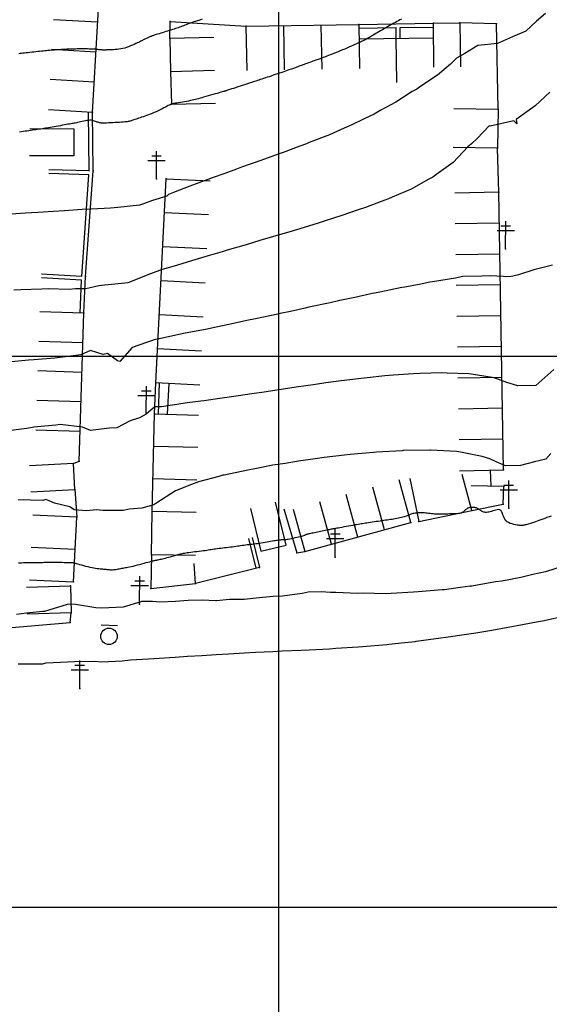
# Model space of a CAD drawing. Header units: millimetres. Extents: x 196436 to 199900, y 8705373 to 8708636.
# Tile 149 of 241: x 198553 to 198649, y 8706482 to 8706661. Entities that reach past the tile are written whole.
import ezdxf

# ---------------------------------------------------------------- set-up
doc = ezdxf.new("R2010")
doc.units = ezdxf.units.MM
doc.header["$LTSCALE"] = 5
for name, color, linetype in [('$CURVAS1', 30, 'Continuous'), ('$CURVAS2', 40, 'Continuous'), ('CASA', 6, 'Continuous'), ('CERCA', 3, 'CERCA_LINE'), ('MALHA', 9, 'Continuous'), ('MURO', 9, 'Continuous'), ('PL', 23, 'Continuous'), ('POSTE', 3, 'Continuous')]:
    doc.layers.add(name, color=color, linetype=linetype)
doc.linetypes.add('CERCA_LINE', pattern='A,0.5,-0.2,["X",Standard,S=0.1,R=0,X=-0.1,Y=-0.05],-0.25', length=0.95)

# ---------------------------------------------------------------- blocks, each defined once
blk = doc.blocks.new('C')
at = {"layer": 'CASA'}
blk.add_lwpolyline([(0, 0), (0, 8)], dxfattribs=at)
blk = doc.blocks.new('PL')
at = {"layer": 'PL'}
blk.add_line((2.01, 1.49), (2.01, -1.49), dxfattribs=at)
blk.add_circle((0, 0), 1.49, dxfattribs=at)

msp = doc.modelspace()

# ---------------------------------------------------------------- linework, layer by layer
at = {"layer": '$CURVAS1'}
for points in [[(198648.451, 8706662.193, 700), (198646.799, 8706660.795, 700), (198644.833, 8706658.961, 700), (198642.466, 8706657.934, 700), (198640.793, 8706657.218, 700), (198639.742, 8706656.748, 700), (198636.142, 8706656.357, 700), (198633.794, 8706654.894, 700), (198632.291, 8706654.056, 700), (198631.204, 8706652.983, 700), (198628.826, 8706650.974, 700), (198625.79, 8706648.972, 700), (198625.074, 8706648.472, 700), (198624.262, 8706648.014, 700), (198621.254, 8706646.109, 700), (198618.582, 8706644.627, 700), (198617.341, 8706643.932, 700), (198615.52, 8706643.052, 700), (198613.326, 8706641.962, 700), (198611.923, 8706641.367, 700), (198609.222, 8706640.173, 700), (198605.589, 8706638.748, 700), (198605.045, 8706638.53, 700), (198603.896, 8706638.103, 700), (198600.834, 8706636.957, 700), (198599.423, 8706636.464, 700), (198596.596, 8706635.44, 700), (198593.305, 8706634.275, 700), (198592.351, 8706633.933, 700), (198590.248, 8706633.163, 700), (198588.12, 8706632.401, 700), (198587.173, 8706632.057, 700), (198583.906, 8706630.834, 700), (198580.957, 8706629.672, 700), (198580.058, 8706629.296, 700), (198579.714, 8706629.044, 700), (198577.139, 8706628.22, 700), (198575.508, 8706627.637, 700), (198574.793, 8706627.391, 700), (198570.864, 8706626.94, 700), (198569.501, 8706626.836, 700), (198565.998, 8706626.692, 700), (198564.367, 8706626.592, 700), (198561.175, 8706626.355, 700), (198559.187, 8706626.259, 700), (198556.336, 8706626.052, 700), (198554.022, 8706625.953, 700), (198551.489, 8706625.765, 700)], [(198649.481, 8706570.975, 705), (198649.088, 8706570.826, 705), (198648.698, 8706570.679, 705), (198648.316, 8706570.535, 705), (198647.944, 8706570.396, 705), (198647.585, 8706570.263, 705), (198647.239, 8706570.137, 705), (198646.907, 8706570.017, 705), (198646.592, 8706569.906, 705), (198646.294, 8706569.804, 705), (198646.016, 8706569.712, 705), (198645.757, 8706569.63, 705), (198645.519, 8706569.558, 705), (198645.3, 8706569.496, 705), (198645.101, 8706569.442, 705), (198644.923, 8706569.396, 705), (198644.764, 8706569.357, 705), (198644.624, 8706569.324, 705), (198644.504, 8706569.297, 705), (198644.402, 8706569.275, 705), (198644.31, 8706569.259, 705), (198644.221, 8706569.248, 705), (198644.126, 8706569.244, 705), (198644.016, 8706569.246, 705), (198643.884, 8706569.256, 705), (198643.72, 8706569.274, 705), (198643.517, 8706569.301, 705), (198643.269, 8706569.336, 705), (198642.985, 8706569.385, 705), (198642.678, 8706569.45, 705), (198642.361, 8706569.534, 705), (198642.046, 8706569.643, 705), (198641.746, 8706569.779, 705), (198641.474, 8706569.947, 705), (198641.241, 8706570.149, 705), (198641.058, 8706570.387, 705), (198640.915, 8706570.651, 705), (198640.802, 8706570.927, 705), (198640.707, 8706571.202, 705), (198640.619, 8706571.463, 705), (198640.526, 8706571.697, 705), (198640.417, 8706571.891, 705), (198640.28, 8706572.032, 705), (198640.106, 8706572.11, 705), (198639.901, 8706572.132, 705), (198639.67, 8706572.111, 705), (198639.421, 8706572.056, 705), (198639.162, 8706571.979, 705), (198638.899, 8706571.892, 705), (198638.639, 8706571.806, 705), (198638.39, 8706571.731, 705), (198638.158, 8706571.677, 705), (198637.942, 8706571.644, 705), (198637.743, 8706571.63, 705), (198637.559, 8706571.634, 705), (198637.389, 8706571.653, 705), (198637.234, 8706571.686, 705), (198637.091, 8706571.731, 705), (198636.961, 8706571.786, 705), (198636.842, 8706571.849, 705), (198636.731, 8706571.919, 705), (198636.627, 8706571.993, 705), (198636.528, 8706572.068, 705), (198636.429, 8706572.143, 705), (198636.33, 8706572.216, 705), (198636.227, 8706572.285, 705), (198636.118, 8706572.346, 705), (198636.001, 8706572.399, 705), (198635.877, 8706572.444, 705), (198635.747, 8706572.48, 705), (198635.614, 8706572.509, 705), (198635.477, 8706572.529, 705), (198635.339, 8706572.542, 705), (198635.201, 8706572.547, 705), (198635.064, 8706572.546, 705), (198634.93, 8706572.537, 705), (198634.798, 8706572.521, 705), (198634.67, 8706572.497, 705), (198634.545, 8706572.464, 705), (198634.424, 8706572.421, 705), (198634.306, 8706572.369, 705), (198634.191, 8706572.306, 705), (198634.08, 8706572.231, 705), (198633.972, 8706572.145, 705), (198633.867, 8706572.051, 705), (198633.76, 8706571.952, 705), (198633.651, 8706571.852, 705), (198633.537, 8706571.755, 705), (198633.416, 8706571.664, 705), (198633.286, 8706571.583, 705), (198633.145, 8706571.515, 705), (198632.99, 8706571.463, 705), (198632.821, 8706571.426, 705), (198632.634, 8706571.401, 705), (198632.43, 8706571.384, 705), (198632.205, 8706571.374, 705), (198631.959, 8706571.368, 705), (198631.689, 8706571.363, 705), (198631.394, 8706571.356, 705), (198631.075, 8706571.346, 705), (198630.734, 8706571.333, 705), (198630.38, 8706571.32, 705), (198630.018, 8706571.307, 705), (198629.655, 8706571.298, 705), (198629.297, 8706571.294, 705), (198628.95, 8706571.296, 705), (198628.62, 8706571.306, 705), (198628.313, 8706571.326, 705), (198628.025, 8706571.354, 705), (198627.752, 8706571.387, 705), (198627.489, 8706571.422, 705), (198627.232, 8706571.458, 705), (198626.977, 8706571.491, 705), (198626.718, 8706571.519, 705), (198626.452, 8706571.54, 705), (198626.175, 8706571.551, 705), (198625.891, 8706571.553, 705), (198625.607, 8706571.546, 705), (198625.326, 8706571.531, 705), (198625.055, 8706571.508, 705), (198624.8, 8706571.479, 705), (198624.564, 8706571.443, 705), (198624.355, 8706571.401, 705), (198624.175, 8706571.355, 705), (198624.02, 8706571.304, 705), (198623.881, 8706571.25, 705), (198623.751, 8706571.192, 705), (198623.624, 8706571.131, 705), (198623.49, 8706571.069, 705), (198623.344, 8706571.005, 705), (198623.178, 8706570.94, 705), (198622.986, 8706570.876, 705), (198622.77, 8706570.811, 705), (198622.534, 8706570.748, 705), (198622.281, 8706570.685, 705), (198622.014, 8706570.625, 705), (198621.738, 8706570.567, 705), (198621.455, 8706570.512, 705), (198621.17, 8706570.46, 705), (198620.885, 8706570.412, 705), (198620.599, 8706570.366, 705), (198620.31, 8706570.323, 705), (198620.017, 8706570.281, 705), (198619.717, 8706570.239, 705), (198619.409, 8706570.196, 705), (198619.09, 8706570.152, 705), (198618.759, 8706570.105, 705), (198618.415, 8706570.055, 705), (198618.062, 8706570.002, 705), (198617.705, 8706569.948, 705), (198617.348, 8706569.893, 705), (198616.998, 8706569.839, 705), (198616.659, 8706569.787, 705), (198616.336, 8706569.737, 705), (198616.034, 8706569.691, 705), (198615.755, 8706569.648, 705), (198615.495, 8706569.609, 705), (198615.244, 8706569.571, 705), (198614.995, 8706569.533, 705), (198614.739, 8706569.492, 705), (198614.469, 8706569.449, 705), (198614.175, 8706569.4, 705), (198613.85, 8706569.344, 705), (198613.489, 8706569.28, 705), (198613.1, 8706569.211, 705), (198612.695, 8706569.137, 705), (198612.285, 8706569.062, 705), (198611.883, 8706568.988, 705), (198611.499, 8706568.918, 705), (198611.146, 8706568.852, 705), (198610.835, 8706568.795, 705), (198610.575, 8706568.748, 705), (198610.357, 8706568.708, 705), (198610.174, 8706568.675, 705), (198610.013, 8706568.645, 705), (198609.865, 8706568.618, 705), (198609.719, 8706568.59, 705), (198609.566, 8706568.56, 705), (198609.395, 8706568.525, 705), (198609.198, 8706568.485, 705), (198608.977, 8706568.439, 705), (198608.735, 8706568.388, 705), (198608.477, 8706568.334, 705), (198608.207, 8706568.278, 705), (198607.928, 8706568.22, 705), (198607.644, 8706568.161, 705), (198607.36, 8706568.103, 705), (198607.079, 8706568.046, 705), (198606.804, 8706567.991, 705), (198606.54, 8706567.938, 705), (198606.289, 8706567.888, 705), (198606.054, 8706567.841, 705), (198605.839, 8706567.797, 705), (198605.648, 8706567.757, 705), (198605.484, 8706567.721, 705), (198605.348, 8706567.69, 705), (198605.239, 8706567.662, 705), (198605.152, 8706567.638, 705), (198605.084, 8706567.616, 705), (198605.03, 8706567.596, 705), (198604.988, 8706567.578, 705), (198604.952, 8706567.56, 705), (198604.92, 8706567.543, 705), (198604.887, 8706567.525, 705), (198604.848, 8706567.505, 705), (198604.796, 8706567.483, 705), (198604.726, 8706567.456, 705), (198604.632, 8706567.423, 705), (198604.508, 8706567.384, 705), (198604.348, 8706567.337, 705), (198604.146, 8706567.28, 705), (198603.9, 8706567.214, 705), (198603.617, 8706567.14, 705), (198603.309, 8706567.062, 705), (198602.986, 8706566.984, 705), (198602.661, 8706566.907, 705), (198602.343, 8706566.836, 705), (198602.044, 8706566.773, 705), (198601.776, 8706566.722, 705), (198601.546, 8706566.685, 705), (198601.351, 8706566.66, 705), (198601.183, 8706566.645, 705), (198601.035, 8706566.637, 705), (198600.902, 8706566.634, 705), (198600.775, 8706566.633, 705), (198600.648, 8706566.631, 705), (198600.515, 8706566.626, 705), (198600.369, 8706566.616, 705), (198600.208, 8706566.6, 705), (198600.03, 8706566.579, 705), (198599.836, 8706566.553, 705), (198599.623, 8706566.521, 705), (198599.39, 8706566.483, 705), (198599.137, 8706566.44, 705), (198598.861, 8706566.392, 705), (198598.564, 8706566.339, 705), (198598.247, 8706566.282, 705), (198597.916, 8706566.223, 705), (198597.574, 8706566.162, 705), (198597.226, 8706566.102, 705), (198596.876, 8706566.044, 705), (198596.528, 8706565.989, 705), (198596.187, 8706565.939, 705), (198595.855, 8706565.895, 705), (198595.532, 8706565.855, 705), (198595.217, 8706565.819, 705), (198594.909, 8706565.785, 705), (198594.606, 8706565.753, 705), (198594.308, 8706565.721, 705), (198594.013, 8706565.687, 705), (198593.719, 8706565.651, 705), (198593.426, 8706565.612, 705), (198593.132, 8706565.569, 705), (198592.835, 8706565.525, 705), (198592.535, 8706565.478, 705), (198592.229, 8706565.432, 705), (198591.917, 8706565.385, 705), (198591.596, 8706565.339, 705), (198591.266, 8706565.294, 705), (198590.926, 8706565.251, 705), (198590.579, 8706565.21, 705), (198590.229, 8706565.171, 705), (198589.881, 8706565.132, 705), (198589.538, 8706565.094, 705), (198589.204, 8706565.056, 705), (198588.884, 8706565.018, 705), (198588.581, 8706564.98, 705), (198588.298, 8706564.94, 705), (198588.03, 8706564.899, 705), (198587.771, 8706564.858, 705), (198587.512, 8706564.815, 705), (198587.248, 8706564.771, 705), (198586.972, 8706564.727, 705), (198586.676, 8706564.681, 705), (198586.354, 8706564.635, 705), (198586.003, 8706564.587, 705), (198585.628, 8706564.539, 705), (198585.239, 8706564.492, 705), (198584.847, 8706564.444, 705), (198584.46, 8706564.398, 705), (198584.088, 8706564.352, 705), (198583.741, 8706564.309, 705), (198583.429, 8706564.267, 705), (198583.158, 8706564.228, 705), (198582.921, 8706564.19, 705), (198582.71, 8706564.152, 705), (198582.516, 8706564.112, 705), (198582.33, 8706564.069, 705), (198582.141, 8706564.022, 705), (198581.942, 8706563.969, 705), (198581.723, 8706563.908, 705), (198581.477, 8706563.84, 705), (198581.208, 8706563.765, 705), (198580.921, 8706563.685, 705), (198580.623, 8706563.603, 705), (198580.32, 8706563.519, 705), (198580.016, 8706563.437, 705), (198579.72, 8706563.358, 705), (198579.435, 8706563.284, 705), (198579.167, 8706563.216, 705), (198578.919, 8706563.155, 705), (198578.689, 8706563.1, 705), (198578.479, 8706563.052, 705), (198578.289, 8706563.01, 705), (198578.119, 8706562.974, 705), (198577.971, 8706562.944, 705), (198577.845, 8706562.919, 705), (198577.74, 8706562.9, 705), (198577.654, 8706562.885, 705), (198577.586, 8706562.875, 705), (198577.531, 8706562.867, 705), (198577.488, 8706562.861, 705), (198577.454, 8706562.857, 705), (198577.425, 8706562.854, 705), (198577.4, 8706562.85, 705), (198577.375, 8706562.845, 705), (198577.343, 8706562.837, 705), (198577.296, 8706562.824, 705), (198577.226, 8706562.805, 705), (198577.127, 8706562.777, 705), (198576.991, 8706562.739, 705), (198576.81, 8706562.688, 705), (198576.576, 8706562.623, 705), (198576.286, 8706562.543, 705), (198575.947, 8706562.451, 705), (198575.573, 8706562.349, 705), (198575.174, 8706562.243, 705), (198574.764, 8706562.135, 705), (198574.355, 8706562.029, 705), (198573.958, 8706561.929, 705), (198573.585, 8706561.838, 705), (198573.247, 8706561.76, 705), (198572.941, 8706561.692, 705), (198572.662, 8706561.634, 705), (198572.407, 8706561.583, 705), (198572.17, 8706561.538, 705), (198571.948, 8706561.497, 705), (198571.735, 8706561.458, 705), (198571.527, 8706561.418, 705), (198571.321, 8706561.378, 705), (198571.116, 8706561.337, 705), (198570.911, 8706561.297, 705), (198570.708, 8706561.26, 705), (198570.506, 8706561.227, 705), (198570.306, 8706561.2, 705), (198570.107, 8706561.18, 705), (198569.91, 8706561.168, 705), (198569.715, 8706561.167, 705), (198569.52, 8706561.174, 705), (198569.326, 8706561.187, 705), (198569.131, 8706561.206, 705), (198568.933, 8706561.228, 705), (198568.732, 8706561.251, 705), (198568.527, 8706561.274, 705), (198568.317, 8706561.295, 705), (198568.1, 8706561.313, 705), (198567.874, 8706561.329, 705), (198567.637, 8706561.348, 705), (198567.385, 8706561.37, 705), (198567.117, 8706561.398, 705), (198566.829, 8706561.436, 705), (198566.52, 8706561.485, 705), (198566.185, 8706561.549, 705), (198565.826, 8706561.628, 705), (198565.45, 8706561.72, 705), (198565.066, 8706561.82, 705), (198564.685, 8706561.924, 705), (198564.316, 8706562.028, 705), (198563.97, 8706562.127, 705), (198563.655, 8706562.218, 705), (198563.383, 8706562.296, 705), (198563.16, 8706562.357, 705), (198562.982, 8706562.403, 705), (198562.842, 8706562.436, 705), (198562.734, 8706562.458, 705), (198562.651, 8706562.472, 705), (198562.585, 8706562.479, 705), (198562.531, 8706562.483, 705), (198562.481, 8706562.484, 705), (198562.429, 8706562.484, 705), (198562.367, 8706562.485, 705), (198562.289, 8706562.486, 705), (198562.188, 8706562.488, 705), (198562.056, 8706562.49, 705), (198561.886, 8706562.492, 705), (198561.672, 8706562.495, 705), (198561.407, 8706562.499, 705), (198561.086, 8706562.503, 705), (198560.721, 8706562.507, 705), (198560.325, 8706562.512, 705), (198559.913, 8706562.516, 705), (198559.498, 8706562.52, 705), (198559.095, 8706562.522, 705), (198558.718, 8706562.524, 705), (198558.379, 8706562.524, 705), (198558.09, 8706562.522, 705), (198557.841, 8706562.518, 705), (198557.62, 8706562.514, 705), (198557.412, 8706562.508, 705), (198557.204, 8706562.502, 705), (198556.985, 8706562.495, 705), (198556.739, 8706562.488, 705), (198556.454, 8706562.482, 705), (198556.121, 8706562.477, 705), (198555.749, 8706562.471, 705), (198555.35, 8706562.466, 705), (198554.937, 8706562.462, 705), (198554.524, 8706562.457, 705), (198554.122, 8706562.453, 705), (198553.745, 8706562.448, 705), (198553.406, 8706562.443, 705), (198553.114, 8706562.438, 705), (198552.859, 8706562.432, 705)]]:
    msp.add_polyline3d(points, dxfattribs=at)
at = {"layer": '$CURVAS2'}
for points in [[(198586.173, 8706661.123, 698), (198585.869, 8706661.03, 698), (198585.559, 8706660.934, 698), (198585.245, 8706660.836, 698), (198584.933, 8706660.736, 698), (198584.627, 8706660.635, 698), (198584.33, 8706660.534, 698), (198584.046, 8706660.433, 698), (198583.773, 8706660.333, 698), (198583.511, 8706660.233, 698), (198583.257, 8706660.135, 698), (198583.009, 8706660.039, 698), (198582.765, 8706659.945, 698), (198582.525, 8706659.853, 698), (198582.286, 8706659.765, 698), (198582.046, 8706659.68, 698), (198581.803, 8706659.597, 698), (198581.556, 8706659.515, 698), (198581.303, 8706659.434, 698), (198581.042, 8706659.351, 698), (198580.771, 8706659.267, 698), (198580.489, 8706659.179, 698), (198580.193, 8706659.087, 698), (198579.883, 8706658.991, 698), (198579.564, 8706658.891, 698), (198579.244, 8706658.79, 698), (198578.927, 8706658.69, 698), (198578.621, 8706658.593, 698), (198578.333, 8706658.502, 698), (198578.069, 8706658.418, 698), (198577.834, 8706658.344, 698), (198577.635, 8706658.28, 698), (198577.467, 8706658.226, 698), (198577.324, 8706658.18, 698), (198577.2, 8706658.139, 698), (198577.09, 8706658.1, 698), (198576.988, 8706658.063, 698), (198576.887, 8706658.024, 698), (198576.782, 8706657.982, 698), (198576.669, 8706657.935, 698), (198576.548, 8706657.883, 698), (198576.42, 8706657.826, 698), (198576.287, 8706657.766, 698), (198576.15, 8706657.704, 698), (198576.012, 8706657.639, 698), (198575.874, 8706657.573, 698), (198575.737, 8706657.506, 698), (198575.601, 8706657.439, 698), (198575.465, 8706657.37, 698), (198575.323, 8706657.298, 698), (198575.17, 8706657.221, 698), (198575.003, 8706657.137, 698), (198574.817, 8706657.045, 698), (198574.608, 8706656.943, 698), (198574.371, 8706656.829, 698), (198574.103, 8706656.703, 698), (198573.809, 8706656.567, 698), (198573.491, 8706656.427, 698), (198573.156, 8706656.288, 698), (198572.808, 8706656.152, 698), (198572.452, 8706656.026, 698), (198572.092, 8706655.913, 698), (198571.734, 8706655.817, 698), (198571.382, 8706655.743, 698), (198571.038, 8706655.689, 698), (198570.707, 8706655.65, 698), (198570.391, 8706655.624, 698), (198570.093, 8706655.608, 698), (198569.817, 8706655.598, 698), (198569.565, 8706655.593, 698), (198569.34, 8706655.587, 698), (198569.144, 8706655.579, 698), (198568.972, 8706655.57, 698), (198568.82, 8706655.56, 698), (198568.68, 8706655.551, 698), (198568.548, 8706655.543, 698), (198568.418, 8706655.538, 698), (198568.284, 8706655.537, 698), (198568.14, 8706655.542, 698), (198567.981, 8706655.552, 698), (198567.808, 8706655.567, 698), (198567.619, 8706655.586, 698), (198567.416, 8706655.607, 698), (198567.199, 8706655.63, 698), (198566.968, 8706655.652, 698), (198566.723, 8706655.674, 698), (198566.465, 8706655.692, 698), (198566.194, 8706655.707, 698), (198565.912, 8706655.719, 698), (198565.621, 8706655.728, 698), (198565.322, 8706655.734, 698), (198565.017, 8706655.737, 698), (198564.708, 8706655.739, 698), (198564.397, 8706655.74, 698), (198564.086, 8706655.739, 698), (198563.775, 8706655.737, 698), (198563.465, 8706655.734, 698), (198563.155, 8706655.73, 698), (198562.845, 8706655.725, 698), (198562.534, 8706655.718, 698), (198562.22, 8706655.709, 698), (198561.905, 8706655.698, 698), (198561.586, 8706655.685, 698), (198561.264, 8706655.67, 698), (198560.94, 8706655.652, 698), (198560.616, 8706655.633, 698), (198560.292, 8706655.612, 698), (198559.971, 8706655.59, 698), (198559.654, 8706655.567, 698), (198559.343, 8706655.544, 698), (198559.039, 8706655.52, 698), (198558.743, 8706655.496, 698), (198558.453, 8706655.471, 698), (198558.164, 8706655.446, 698), (198557.876, 8706655.42, 698), (198557.583, 8706655.392, 698), (198557.284, 8706655.363, 698), (198556.974, 8706655.332, 698), (198556.651, 8706655.298, 698), (198556.313, 8706655.262, 698), (198555.963, 8706655.225, 698), (198555.608, 8706655.185, 698), (198555.252, 8706655.146, 698), (198554.901, 8706655.106, 698), (198554.559, 8706655.066, 698), (198554.232, 8706655.029, 698), (198553.926, 8706654.993, 698), (198553.642, 8706654.959, 698), (198553.377, 8706654.927, 698), (198553.122, 8706654.896, 698), (198552.869, 8706654.865, 698)], [(198622.29, 8706661.172, 699), (198622.023, 8706661.018, 699), (198621.753, 8706660.865, 699), (198621.479, 8706660.713, 699), (198621.204, 8706660.561, 699), (198620.925, 8706660.408, 699), (198620.642, 8706660.253, 699), (198620.355, 8706660.096, 699), (198620.063, 8706659.935, 699), (198619.765, 8706659.769, 699), (198619.461, 8706659.597, 699), (198619.15, 8706659.419, 699), (198618.836, 8706659.236, 699), (198618.523, 8706659.052, 699), (198618.214, 8706658.869, 699), (198617.914, 8706658.69, 699), (198617.626, 8706658.518, 699), (198617.354, 8706658.355, 699), (198617.102, 8706658.204, 699), (198616.873, 8706658.067, 699), (198616.666, 8706657.943, 699), (198616.477, 8706657.832, 699), (198616.305, 8706657.731, 699), (198616.147, 8706657.64, 699), (198616, 8706657.558, 699), (198615.863, 8706657.482, 699), (198615.732, 8706657.412, 699), (198615.605, 8706657.346, 699), (198615.478, 8706657.282, 699), (198615.344, 8706657.217, 699), (198615.2, 8706657.149, 699), (198615.039, 8706657.075, 699), (198614.858, 8706656.992, 699), (198614.651, 8706656.899, 699), (198614.413, 8706656.792, 699), (198614.14, 8706656.67, 699), (198613.837, 8706656.534, 699), (198613.506, 8706656.387, 699), (198613.153, 8706656.231, 699), (198612.782, 8706656.068, 699), (198612.397, 8706655.9, 699), (198612.004, 8706655.731, 699), (198611.607, 8706655.562, 699), (198611.209, 8706655.396, 699), (198610.817, 8706655.234, 699), (198610.432, 8706655.077, 699), (198610.061, 8706654.927, 699), (198609.707, 8706654.786, 699), (198609.374, 8706654.654, 699), (198609.066, 8706654.533, 699), (198608.788, 8706654.425, 699), (198608.542, 8706654.33, 699), (198608.323, 8706654.247, 699), (198608.125, 8706654.172, 699), (198607.939, 8706654.104, 699), (198607.76, 8706654.038, 699), (198607.581, 8706653.974, 699), (198607.395, 8706653.908, 699), (198607.195, 8706653.837, 699), (198606.975, 8706653.76, 699), (198606.739, 8706653.677, 699), (198606.488, 8706653.589, 699), (198606.227, 8706653.498, 699), (198605.959, 8706653.403, 699), (198605.688, 8706653.307, 699), (198605.417, 8706653.211, 699), (198605.15, 8706653.115, 699), (198604.889, 8706653.02, 699), (198604.636, 8706652.928, 699), (198604.392, 8706652.838, 699), (198604.159, 8706652.752, 699), (198603.937, 8706652.669, 699), (198603.728, 8706652.591, 699), (198603.532, 8706652.518, 699), (198603.351, 8706652.451, 699), (198603.184, 8706652.389, 699), (198603.026, 8706652.331, 699), (198602.87, 8706652.275, 699), (198602.71, 8706652.217, 699), (198602.538, 8706652.156, 699), (198602.347, 8706652.089, 699), (198602.131, 8706652.014, 699), (198601.883, 8706651.929, 699), (198601.598, 8706651.831, 699), (198601.28, 8706651.722, 699), (198600.936, 8706651.605, 699), (198600.572, 8706651.481, 699), (198600.193, 8706651.352, 699), (198599.807, 8706651.221, 699), (198599.42, 8706651.089, 699), (198599.037, 8706650.959, 699), (198598.664, 8706650.832, 699), (198598.304, 8706650.709, 699), (198597.955, 8706650.591, 699), (198597.62, 8706650.478, 699), (198597.298, 8706650.37, 699), (198596.991, 8706650.267, 699), (198596.699, 8706650.17, 699), (198596.422, 8706650.079, 699), (198596.161, 8706649.994, 699), (198595.909, 8706649.913, 699), (198595.66, 8706649.834, 699), (198595.406, 8706649.754, 699), (198595.141, 8706649.67, 699), (198594.858, 8706649.581, 699), (198594.55, 8706649.482, 699), (198594.211, 8706649.373, 699), (198593.835, 8706649.252, 699), (198593.434, 8706649.121, 699), (198593.019, 8706648.985, 699), (198592.603, 8706648.848, 699), (198592.198, 8706648.715, 699), (198591.817, 8706648.589, 699), (198591.472, 8706648.475, 699), (198591.175, 8706648.377, 699), (198590.937, 8706648.298, 699), (198590.752, 8706648.237, 699), (198590.613, 8706648.191, 699), (198590.513, 8706648.157, 699), (198590.445, 8706648.135, 699), (198590.4, 8706648.12, 699), (198590.373, 8706648.11, 699), (198590.354, 8706648.104, 699), (198590.337, 8706648.098, 699), (198590.313, 8706648.091, 699), (198590.274, 8706648.079, 699), (198590.211, 8706648.061, 699), (198590.116, 8706648.033, 699), (198589.981, 8706647.994, 699), (198589.797, 8706647.941, 699), (198589.555, 8706647.872, 699), (198589.251, 8706647.786, 699), (198588.895, 8706647.684, 699), (198588.5, 8706647.571, 699), (198588.08, 8706647.451, 699), (198587.648, 8706647.327, 699), (198587.218, 8706647.204, 699), (198586.803, 8706647.085, 699), (198586.417, 8706646.974, 699), (198586.07, 8706646.873, 699), (198585.756, 8706646.783, 699), (198585.466, 8706646.701, 699), (198585.19, 8706646.626, 699), (198584.918, 8706646.555, 699), (198584.642, 8706646.488, 699), (198584.352, 8706646.423, 699), (198584.038, 8706646.357, 699), (198583.695, 8706646.291, 699), (198583.33, 8706646.224, 699), (198582.955, 8706646.157, 699), (198582.579, 8706646.093, 699), (198582.214, 8706646.032, 699), (198581.872, 8706645.976, 699), (198581.563, 8706645.926, 699), (198581.298, 8706645.883, 699), (198581.085, 8706645.849, 699), (198580.921, 8706645.822, 699), (198580.799, 8706645.801, 699), (198580.711, 8706645.786, 699), (198580.653, 8706645.775, 699), (198580.616, 8706645.768, 699), (198580.594, 8706645.763, 699), (198580.58, 8706645.759, 699), (198580.568, 8706645.756, 699), (198580.552, 8706645.749, 699), (198580.525, 8706645.736, 699), (198580.48, 8706645.713, 699), (198580.412, 8706645.677, 699), (198580.314, 8706645.625, 699), (198580.181, 8706645.554, 699), (198580.005, 8706645.459, 699), (198579.782, 8706645.34, 699), (198579.518, 8706645.2, 699), (198579.219, 8706645.043, 699), (198578.893, 8706644.875, 699), (198578.546, 8706644.701, 699), (198578.186, 8706644.525, 699), (198577.819, 8706644.354, 699), (198577.453, 8706644.191, 699), (198577.093, 8706644.041, 699), (198576.742, 8706643.903, 699), (198576.4, 8706643.777, 699), (198576.07, 8706643.66, 699), (198575.751, 8706643.551, 699), (198575.446, 8706643.45, 699), (198575.155, 8706643.354, 699), (198574.88, 8706643.262, 699), (198574.62, 8706643.174, 699), (198574.378, 8706643.089, 699), (198574.151, 8706643.008, 699), (198573.94, 8706642.933, 699), (198573.745, 8706642.862, 699), (198573.564, 8706642.798, 699), (198573.399, 8706642.741, 699), (198573.248, 8706642.69, 699), (198573.11, 8706642.648, 699), (198572.978, 8706642.612, 699), (198572.843, 8706642.582, 699), (198572.697, 8706642.556, 699), (198572.531, 8706642.533, 699), (198572.338, 8706642.511, 699), (198572.108, 8706642.49, 699), (198571.832, 8706642.468, 699), (198571.507, 8706642.445, 699), (198571.141, 8706642.42, 699), (198570.747, 8706642.395, 699), (198570.338, 8706642.37, 699), (198569.927, 8706642.347, 699), (198569.527, 8706642.326, 699), (198569.149, 8706642.309, 699), (198568.808, 8706642.296, 699), (198568.513, 8706642.287, 699), (198568.26, 8706642.284, 699), (198568.042, 8706642.288, 699), (198567.854, 8706642.298, 699), (198567.688, 8706642.317, 699), (198567.537, 8706642.343, 699), (198567.396, 8706642.379, 699), (198567.256, 8706642.424, 699), (198567.113, 8706642.479, 699), (198566.964, 8706642.54, 699), (198566.805, 8706642.603, 699), (198566.635, 8706642.664, 699), (198566.45, 8706642.718, 699), (198566.25, 8706642.761, 699), (198566.03, 8706642.789, 699), (198565.79, 8706642.799, 699), (198565.528, 8706642.786, 699), (198565.248, 8706642.753, 699), (198564.958, 8706642.706, 699), (198564.663, 8706642.648, 699), (198564.369, 8706642.583, 699), (198564.083, 8706642.515, 699), (198563.811, 8706642.449, 699), (198563.56, 8706642.389, 699), (198563.332, 8706642.337, 699), (198563.123, 8706642.294, 699), (198562.925, 8706642.255, 699), (198562.728, 8706642.22, 699), (198562.525, 8706642.185, 699), (198562.309, 8706642.149, 699), (198562.07, 8706642.108, 699), (198561.801, 8706642.062, 699), (198561.496, 8706642.007, 699), (198561.161, 8706641.946, 699), (198560.803, 8706641.88, 699), (198560.43, 8706641.81, 699), (198560.05, 8706641.74, 699), (198559.671, 8706641.67, 699), (198559.3, 8706641.603, 699), (198558.945, 8706641.539, 699), (198558.613, 8706641.482, 699), (198558.3, 8706641.43, 699), (198558.003, 8706641.381, 699), (198557.717, 8706641.336, 699), (198557.437, 8706641.293, 699), (198557.16, 8706641.252, 699), (198556.881, 8706641.21, 699), (198556.595, 8706641.168, 699), (198556.299, 8706641.125, 699), (198555.993, 8706641.08, 699), (198555.679, 8706641.034, 699), (198555.358, 8706640.987, 699), (198555.032, 8706640.94, 699), (198554.7, 8706640.892, 699), (198554.366, 8706640.844, 699), (198554.03, 8706640.797, 699), (198553.693, 8706640.751, 699), (198553.357, 8706640.705, 699), (198553.023, 8706640.66, 699)], [(198649.223, 8706647.904, 701), (198646.554, 8706645.391, 701), (198643.107, 8706642.931, 701), (198643.258, 8706642.153, 701), (198642.666, 8706642.704, 701), (198638.389, 8706641.725, 701), (198638.211, 8706641.78, 701), (198636.036, 8706639.501, 701), (198634.979, 8706638.532, 701), (198634.329, 8706637.97, 701), (198631.683, 8706635.108, 701), (198628.729, 8706632.994, 701), (198628.01, 8706632.448, 701), (198627.274, 8706632.082, 701), (198624.079, 8706630.308, 701), (198620.635, 8706628.861, 701), (198619.96, 8706628.548, 701), (198618.615, 8706628.038, 701), (198615.755, 8706626.962, 701), (198614.454, 8706626.547, 701), (198611.488, 8706625.502, 701), (198608.435, 8706624.552, 701), (198607.179, 8706624.128, 701), (198603.843, 8706623.103, 701), (198602.846, 8706622.8, 701), (198602.488, 8706622.701, 701), (198598.504, 8706621.493, 701), (198596.595, 8706620.955, 701), (198594.151, 8706620.206, 701), (198590.705, 8706619.218, 701), (198589.793, 8706618.93, 701), (198587.236, 8706618.176, 701), (198585.434, 8706617.657, 701), (198584.822, 8706617.493, 701), (198581.095, 8706616.341, 701), (198578.905, 8706615.699, 701), (198576.801, 8706614.936, 701), (198572.69, 8706613.318, 701), (198572.641, 8706613.291, 701), (198572.148, 8706613.242, 701), (198567.88, 8706612.797, 701), (198567.386, 8706612.738, 701), (198565.048, 8706612.196, 701), (198563.172, 8706612.229, 701), (198562.035, 8706612.065, 701), (198558.197, 8706612.201, 701), (198557.053, 8706612.124, 701), (198553.282, 8706612.051, 701), (198551.967, 8706611.975, 701)], [(198649.683, 8706616.473, 702), (198646.307, 8706615.627, 702), (198643.56, 8706614.733, 702), (198641.941, 8706614.366, 702), (198638.455, 8706614.547, 702), (198636.885, 8706614.502, 702), (198633.377, 8706614.414, 702), (198632.077, 8706614.136, 702), (198627.905, 8706613.503, 702), (198627.456, 8706613.39, 702), (198625.52, 8706613.008, 702), (198622.901, 8706612.513, 702), (198622.35, 8706612.427, 702), (198618.373, 8706611.581, 702), (198616.763, 8706611.288, 702), (198613.854, 8706610.629, 702), (198611.147, 8706610.092, 702), (198609.341, 8706609.667, 702), (198605.515, 8706608.863, 702), (198604.832, 8706608.697, 702), (198602.145, 8706608.11, 702), (198600.326, 8706607.72, 702), (198599.883, 8706607.634, 702), (198595.822, 8706606.738, 702), (198594.264, 8706606.431, 702), (198591.309, 8706605.775, 702), (198588.664, 8706605.266, 702), (198586.78, 8706604.846, 702), (198583.092, 8706604.156, 702), (198582.228, 8706603.961, 702), (198578.659, 8706603.213, 702), (198577.705, 8706603.02, 702), (198577.458, 8706602.925, 702), (198573.448, 8706601.537, 702), (198571.192, 8706598.989, 702), (198570.812, 8706599.116, 702), (198569.001, 8706600.443, 702), (198568.171, 8706600.304, 702), (198565.889, 8706601.042, 702), (198564.109, 8706600.246, 702), (198560.86, 8706599.828, 702), (198559.427, 8706599.624, 702), (198555.591, 8706599.318, 702), (198554.631, 8706599.235, 702), (198550.347, 8706598.856, 702)], [(198649.927, 8706597.59, 703), (198646.686, 8706594.683, 703), (198643.404, 8706594.599, 703), (198641.43, 8706595.222, 703), (198639.117, 8706596.032, 703), (198635.76, 8706596.598, 703), (198634.497, 8706596.804, 703), (198630.618, 8706596.908, 703), (198629.552, 8706596.936, 703), (198625.67, 8706596.825, 703), (198624.461, 8706596.776, 703), (198620.833, 8706596.518, 703), (198619.258, 8706596.398, 703), (198616.071, 8706596.059, 703), (198613.965, 8706595.839, 703), (198611.36, 8706595.495, 703), (198608.605, 8706595.149, 703), (198606.685, 8706594.862, 703), (198603.201, 8706594.371, 703), (198602.032, 8706594.182, 703), (198597.77, 8706593.541, 703), (198597.391, 8706593.477, 703), (198595.173, 8706593.141, 703), (198592.751, 8706592.772, 703), (198592.339, 8706592.709, 703), (198588.096, 8706592.096, 703), (198586.931, 8706591.924, 703), (198583.408, 8706591.486, 703), (198581.548, 8706591.188, 703), (198578.758, 8706590.8, 703), (198577.533, 8706590.814, 703), (198576.051, 8706589.506, 703), (198575.967, 8706589.447, 703), (198574.753, 8706588.811, 703), (198573.107, 8706588.237, 703), (198570.672, 8706586.974, 703), (198569.368, 8706586.92, 703), (198565.907, 8706586.522, 703), (198564.461, 8706587.125, 703), (198560.383, 8706587.602, 703), (198559.606, 8706587.435, 703), (198555.64, 8706587.105, 703), (198554.318, 8706586.886, 703), (198550.971, 8706586.459, 703)], [(198649.411, 8706582.294, 704), (198648.492, 8706581.268, 704), (198646.462, 8706580.822, 704), (198643.891, 8706580.157, 704), (198641.177, 8706580.056, 704), (198639.463, 8706580.834, 704), (198638.311, 8706581.353, 704), (198636.925, 8706581.782, 704), (198632.696, 8706582.619, 704), (198632.358, 8706582.66, 704), (198627.558, 8706582.919, 704), (198627.478, 8706582.918, 704), (198622.608, 8706582.84, 704), (198622.421, 8706582.828, 704), (198617.764, 8706582.546, 704), (198617.243, 8706582.498, 704), (198612.987, 8706582.118, 704), (198611.981, 8706582, 704), (198608.265, 8706581.576, 704), (198606.638, 8706581.345, 704), (198603.597, 8706580.928, 704), (198601.213, 8706580.526, 704), (198598.982, 8706580.172, 704), (198595.707, 8706579.546, 704), (198594.415, 8706579.319, 704), (198590.12, 8706578.406, 704), (198589.898, 8706578.363, 704), (198589.18, 8706578.167, 704), (198585.49, 8706577.188, 704), (198584.237, 8706576.682, 704), (198581.325, 8706575.522, 704), (198577.737, 8706573.217, 704), (198577.41, 8706572.994, 704), (198575.223, 8706572.371, 704), (198572.97, 8706572.24, 704), (198571.833, 8706571.969, 704), (198568.117, 8706571.964, 704), (198566.893, 8706572.11, 704), (198565.23, 8706571.892, 704), (198562.915, 8706572.084, 704), (198562.141, 8706572.623, 704), (198559.351, 8706573.297, 704), (198558.382, 8706573.706, 704), (198557.797, 8706573.942, 704), (198557.226, 8706573.81, 704), (198552.771, 8706573.912, 704)], [(198651.97, 8706561.978, 706), (198648.445, 8706560.861, 706), (198646.148, 8706560.375, 706), (198643.964, 8706559.833, 706), (198640.525, 8706559.164, 706), (198639.359, 8706559.056, 706), (198635.059, 8706558.263, 706), (198634.765, 8706558.258, 706), (198632.963, 8706557.975, 706), (198630.101, 8706557.6, 706), (198629.686, 8706557.547, 706), (198625.306, 8706557.207, 706), (198624.463, 8706557.127, 706), (198620.458, 8706556.922, 706), (198619.316, 8706556.86, 706), (198615.454, 8706556.953, 706), (198614.328, 8706556.904, 706), (198610.383, 8706557.118, 706), (198609.414, 8706557.096, 706), (198607.75, 8706557.201, 706), (198605.405, 8706557.122, 706), (198604.308, 8706556.908, 706), (198600.744, 8706556.431, 706), (198599.015, 8706556.35, 706), (198595.95, 8706556.037, 706), (198593.752, 8706555.851, 706), (198591.082, 8706555.792, 706), (198588.762, 8706555.569, 706), (198588.599, 8706555.572, 706), (198586.134, 8706555.71, 706), (198583.608, 8706555.611, 706), (198581.282, 8706555.432, 706), (198578.446, 8706555.311, 706), (198577.135, 8706555.441, 706), (198575.142, 8706555.459, 706), (198574.807, 8706555.297, 706), (198574.438, 8706555.228, 706), (198571.791, 8706554.447, 706), (198567.897, 8706554.269, 706), (198566.879, 8706554.29, 706), (198563.176, 8706554.893, 706), (198562.356, 8706554.974, 706), (198561.63, 8706554.912, 706), (198557.573, 8706553.671, 706), (198557.221, 8706553.643, 706), (198554.304, 8706553.319, 706), (198552.498, 8706553.106, 706)], [(198552.744, 8706544.118, 707), (198553.142, 8706544.119, 707), (198557.182, 8706544.15, 707), (198557.858, 8706544.323, 707), (198561.741, 8706544.504, 707), (198562.98, 8706544.543, 707), (198566.666, 8706544.632, 707), (198567.976, 8706544.513, 707), (198571.622, 8706544.699, 707), (198573.164, 8706544.862, 707), (198576.444, 8706545.037, 707), (198578.325, 8706545.16, 707), (198581.277, 8706545.353, 707), (198583.511, 8706545.506, 707), (198586.112, 8706545.665, 707), (198588.701, 8706545.86, 707), (198590.945, 8706545.982, 707), (198593.856, 8706546.145, 707), (198595.803, 8706546.246, 707), (198598.987, 8706546.383, 707), (198600.678, 8706546.477, 707), (198604.118, 8706546.619, 707), (198605.554, 8706546.706, 707), (198609.269, 8706546.895, 707), (198610.409, 8706546.977, 707), (198614.439, 8706547.21, 707), (198615.244, 8706547.288, 707), (198619.675, 8706547.656, 707), (198620.031, 8706547.697, 707), (198622.896, 8706548.019, 707), (198624.759, 8706548.225, 707), (198624.985, 8706548.247, 707), (198629.446, 8706548.836, 707), (198630.356, 8706548.959, 707), (198634.101, 8706549.512, 707), (198635.786, 8706549.789, 707), (198638.719, 8706550.262, 707), (198641.269, 8706550.723, 707), (198643.304, 8706551.079, 707), (198646.805, 8706551.761, 707), (198647.857, 8706551.962, 707), (198652.312, 8706552.89, 707)]]:
    msp.add_polyline3d(points, dxfattribs=at)
at = {"layer": 'CASA'}
for p, q in [((198566.242, 8706644.282), (198567.825, 8706671.443)), ((198594.155, 8706659.859), (198614.555, 8706660.203)), ((198594.29, 8706651.86), (198594.155, 8706659.859)), ((198614.555, 8706660.203), (198614.69, 8706652.204)), ((198628.098, 8706660.416), (198632.911, 8706660.474)), ((198628.193, 8706652.417), (198628.098, 8706660.416)), ((198632.911, 8706660.474), (198633.007, 8706652.474)), ((198621.46, 8706649.674), (198621.365, 8706657.674)), ((198558.255, 8706644.747), (198566.242, 8706644.282)), ((198577.729, 8706595.144), (198579.636, 8706632.199)), ((198579.636, 8706632.199), (198587.625, 8706631.788)), ((198639.96, 8706629.722), (198631.961, 8706629.583)), ((198640.839, 8706579.332), (198639.96, 8706629.722)), ((198564.689, 8706607.772), (198556.693, 8706608.033)), ((198563.815, 8706580.929), (198564.689, 8706607.772)), ((198585.718, 8706594.733), (198577.729, 8706595.144)), ((198577.058, 8706571.791), (198577.517, 8706589.491)), ((198577.517, 8706589.491), (198585.514, 8706589.284)), ((198562.796, 8706580.493), (198563.815, 8706580.929)), ((198632.841, 8706579.192), (198640.839, 8706579.332)), ((198624.022, 8706569.797), (198621.907, 8706577.512)), ((198623.849, 8706577.808), (198625.478, 8706569.976)), ((198635.038, 8706571.964), (198633.337, 8706578.537)), ((198602.661, 8706572.234), (198604.777, 8706564.519)), ((198625.478, 8706569.976), (198635.038, 8706571.964)), ((198563.396, 8706570.772), (198555.405, 8706571.155)), ((198562.833, 8706559.022), (198563.396, 8706570.772)), ((198585.056, 8706571.584), (198577.058, 8706571.791)), ((198604.777, 8706564.519), (198624.022, 8706569.797)), ((198563.114, 8706564.897), (198555.124, 8706565.28)), ((198554.842, 8706559.405), (198562.833, 8706559.022))]:
    msp.add_line(p, q, dxfattribs=at)
for points in [[(198588.251, 8706657.844), (198580.254, 8706657.634), (198580.41, 8706651.676), (198580.567, 8706645.718), (198588.564, 8706645.928)], [(198614.599, 8706657.593), (198628.13, 8706657.754)], [(198580.41, 8706651.676), (198588.407, 8706651.886)], [(198631.817, 8706644.921), (198639.815, 8706644.785), (198639.695, 8706637.726), (198631.697, 8706637.862)], [(198554.876, 8706641.278), (198562.875, 8706641.243), (198562.854, 8706636.321), (198554.854, 8706636.356)], [(198579.855, 8706589.43), (198580.142, 8706595.02)], [(198555.049, 8706575.356), (198563.038, 8706575.765), (198562.796, 8706580.493), (198554.807, 8706580.084)], [(198638.406, 8706579.289), (198638.509, 8706576.391)], [(198635.038, 8706571.964), (198640.76, 8706573.131), (198640.86, 8706576.333), (198634.923, 8706576.48)], [(198594.897, 8706572.344), (198596.802, 8706564.574), (198601.366, 8706565.693), (198599.461, 8706573.463)], [(198584.934, 8706563.833), (198576.934, 8706563.921), (198576.867, 8706557.809), (198584.912, 8706558.725), (198584.711, 8706562.35)], [(198554.259, 8706558.053), (198562.255, 8706558.297), (198562.405, 8706553.389), (198554.408, 8706553.145)]]:
    msp.add_lwpolyline(points, dxfattribs=at)
for p in [(198594.155, 8706659.858, 698.33), (198614.555, 8706660.202, 698.726), (198628.098, 8706660.415, 699.493), (198632.911, 8706660.473, 699.692), (198580.254, 8706657.633, 698.125), (198580.567, 8706645.717, 699.003), (198566.242, 8706644.281, 698.928), (198639.815, 8706644.784, 700.847), (198639.696, 8706637.725, 701.342), (198579.636, 8706632.198, 699.781), (198639.96, 8706629.721, 701.635), (198565.003, 8706614.42, 700.781), (198564.689, 8706607.771, 701.389), (198577.729, 8706595.143, 702.679), (198577.517, 8706589.489, 703.101), (198563.815, 8706580.927, 703.583), (198562.796, 8706580.491, 703.763), (198640.84, 8706579.33, 704.076), (198563.038, 8706575.764, 703.811), (198640.86, 8706576.332, 704.241), (198635.038, 8706571.963, 705.08), (198640.76, 8706573.13, 704.983), (198563.396, 8706570.771, 704.067), (198577.058, 8706571.789, 704.054), (198624.023, 8706569.796, 705.109), (198625.478, 8706569.975, 705.187), (198576.935, 8706563.92, 704.827), (198604.777, 8706564.518, 705.213), (198562.255, 8706558.296, 705.52), (198562.833, 8706559.021, 705.4), (198576.867, 8706557.808, 705.792), (198584.912, 8706558.724, 705.718), (198562.405, 8706553.388, 706.229)]:
    msp.add_point(p, dxfattribs=at)
at = {"layer": 'CERCA'}
for points in [[(198580.254, 8706657.634), (198580.369, 8706660.7), (198594.155, 8706659.859)], [(198639.815, 8706644.785), (198639.532, 8706660.281), (198632.911, 8706660.474)], [(198639.96, 8706629.722), (198639.695, 8706637.726)], [(198563.038, 8706575.765), (198563.396, 8706570.772)], [(198600.939, 8706572.301), (198603.344, 8706564.301), (198604.777, 8706564.519)], [(198576.934, 8706563.921), (198577.058, 8706571.791)], [(198596.574, 8706561.653), (198584.912, 8706558.725)], [(198543.045, 8706549.983), (198562.219, 8706551.662), (198562.405, 8706553.389)]]:
    msp.add_lwpolyline(points, dxfattribs=at)
for p in [(198580.369, 8706660.699, 697.869), (198639.532, 8706660.28, 699.616), (198603.344, 8706564.299, 705.169), (198562.22, 8706551.661, 706.405)]:
    msp.add_point(p, dxfattribs=at)
at = {"layer": 'MALHA'}
for p, q in [((198600, 8708635.599), (198600, 8705384.785)), ((198600, 8708635.599), (198600, 8705384.785)), ((196441.61, 8706600), (199000, 8706600)), ((196441.61, 8706600), (199000, 8706600)), ((196441.61, 8706500), (199000, 8706500)), ((196441.61, 8706500), (199000, 8706500))]:
    msp.add_line(p, q, dxfattribs=at)
at = {"layer": 'MURO'}
for points in [[(198614.555, 8706660.203), (198628.098, 8706660.416)], [(198614.566, 8706659.503), (198621.337, 8706659.61)], [(198621.365, 8706657.674), (198621.337, 8706659.61)], [(198622.037, 8706659.621), (198628.109, 8706659.716)], [(198622.064, 8706657.684), (198622.037, 8706659.621)], [(198565.663, 8706633.584), (198565.542, 8706644.274)], [(198566.363, 8706633.592), (198566.242, 8706644.282)], [(198564.304, 8706614.471), (198565.613, 8706632.914), (198558.339, 8706633.13)], [(198565.663, 8706633.613), (198558.36, 8706633.83)], [(198565.003, 8706614.422), (198566.363, 8706633.592)], [(198564.304, 8706614.463), (198557.016, 8706614.893)], [(198563.99, 8706607.805), (198564.271, 8706613.763), (198556.975, 8706614.194)], [(198564.689, 8706607.772), (198565.003, 8706614.422)], [(198577.517, 8706589.491), (198577.729, 8706595.144)], [(198578.216, 8706589.465), (198578.428, 8706595.118)], [(198594.538, 8706566.918), (198595.895, 8706561.484)], [(198595.217, 8706567.087), (198596.574, 8706561.653)]]:
    msp.add_lwpolyline(points, dxfattribs=at)
for p in [(198566.363, 8706633.591, 699.567), (198596.574, 8706561.652, 705.369)]:
    msp.add_point(p, dxfattribs=at)
at = {"layer": 'POSTE'}
for p, q in [((198576.989, 8706636.363), (198578.739, 8706636.355)), ((198577.846, 8706632.159), (198577.868, 8706637.199)), ((198576.286, 8706635.526), (198579.436, 8706635.512)), ((198641.2, 8706619.441), (198641.222, 8706624.481)), ((198639.639, 8706622.808), (198642.789, 8706622.794)), ((198640.343, 8706623.645), (198642.093, 8706623.637)), ((198575.155, 8706593.71), (198576.905, 8706593.703)), ((198576.012, 8706589.507), (198576.034, 8706594.546)), ((198574.452, 8706592.873), (198577.602, 8706592.86)), ((198641.751, 8706572.378), (198641.773, 8706577.418)), ((198640.19, 8706575.745), (198643.34, 8706575.731)), ((198640.894, 8706576.582), (198642.644, 8706576.574)), ((198610.275, 8706563.523), (198610.297, 8706568.563)), ((198608.715, 8706566.89), (198611.865, 8706566.876)), ((198609.419, 8706567.727), (198611.169, 8706567.719)), ((198574.797, 8706554.988), (198574.819, 8706560.028)), ((198573.236, 8706558.355), (198576.386, 8706558.341)), ((198573.94, 8706559.192), (198575.69, 8706559.184)), ((198563.073, 8706543.898), (198564.823, 8706543.891)), ((198563.929, 8706539.695), (198563.951, 8706544.735)), ((198562.369, 8706543.062), (198565.519, 8706543.048))]:
    msp.add_line(p, q, dxfattribs=at)
for p in [(198577.846, 8706632.158, 699.695), (198641.2, 8706619.44, 701.784), (198576.012, 8706589.505, 702.997), (198641.751, 8706572.376, 704.694), (198610.276, 8706563.522, 705.43), (198574.797, 8706554.987, 706.042), (198563.929, 8706539.693, 707.489)]:
    msp.add_point(p, dxfattribs=at)

# ---------------------------------------------------------------- block references
at = {"layer": 'CASA'}
for p, rotation in [((198567.191, 8706660.579), 86.66494890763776), ((198601.09, 8706651.975), 0.9666970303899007), ((198607.89, 8706652.09), 0.9666970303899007), ((198566.875, 8706655.147), 86.66494890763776), ((198566.558, 8706649.714), 86.66494890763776), ((198587.307, 8706625.612), 87.05402697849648), ((198640.058, 8706624.123), 90.9996489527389), ((198586.99, 8706619.436), 87.05402697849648), ((198640.156, 8706618.524), 90.9996489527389), ((198586.672, 8706613.261), 87.05402697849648), ((198640.253, 8706612.926), 90.9996489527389), ((198586.354, 8706607.085), 87.05402697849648), ((198640.351, 8706607.327), 90.9996489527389), ((198564.514, 8706602.404), 88.13389775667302), ((198586.036, 8706600.909), 87.05402697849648), ((198640.449, 8706601.728), 90.9996489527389), ((198564.339, 8706597.035), 88.13389775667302), ((198640.546, 8706596.129), 90.9996489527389), ((198564.164, 8706591.666), 88.13389775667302), ((198640.644, 8706590.53), 90.9996489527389), ((198563.99, 8706586.297), 88.13389775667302), ((198640.742, 8706584.931), 90.9996489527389), ((198585.361, 8706583.384), 88.51665833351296), ((198585.208, 8706577.484), 88.51665833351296), ((198619.211, 8706568.478), 15.33606581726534), ((198614.4, 8706567.158), 15.33606581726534), ((198609.588, 8706565.839), 15.33606581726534)]:
    msp.add_blockref('C', p, dxfattribs=dict(at, rotation=rotation))
at = {"layer": 'PL', "rotation": 87.6352324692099}
msp.add_blockref('PL', (198569.247, 8706549.128, 706.502), dxfattribs=at)

doc.saveas('drawing.dxf')
